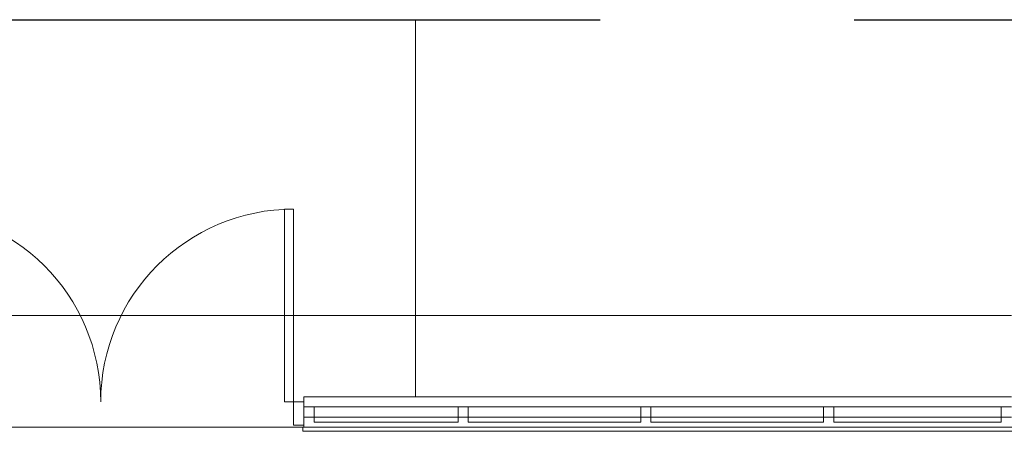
# Model space of a CAD drawing. Extents: x -1871171.1 to -1871111.3, y 2848215.5 to 2848272.6.
# Tile 75 of 121: x -1871162.1 to -1871157.3, y 2848270.6 to 2848272.6. Entities that reach past the tile are written whole.
import ezdxf

# ---------------------------------------------------------------- set-up
doc = ezdxf.new("R2010")
doc.units = 0
doc.header["$MEASUREMENT"] = 0
doc.linetypes.add('6075-BSE-ARQ-TERR$0$CENTER2', pattern=[1.125, 0.75, -0.125, 0.125, -0.125])
doc.layers.add('6075-BSE-ARQ-TERR$0$K-BSE-ARQ-ALV', color=7, linetype='CONTINUOUS', lineweight=5)
doc.layers.add('6075-BSE-ARQ-TERR$0$K-BSE-ARQ-LAY', color=252, linetype='CONTINUOUS', lineweight=5)
doc.layers.add('6075-BSE-ARQ-TERR$0$K-NV2-ARQ-SMB', color=81, linetype='CONTINUOUS')
doc.layers.add('K-NV2-ARQ-TXT-GER', color=1, linetype='CONTINUOUS')

# ---------------------------------------------------------------- blocks, each defined once
blk = doc.blocks.new('6075-BSE-ARQ-TERR')
at = {"layer": '6075-BSE-ARQ-TERR$0$K-BSE-ARQ-ALV'}
for p, q in [((5.266, -0.85), (8.75, -0.85)), ((5.266, -0.85), (5.266, -1)), ((0, -1), (24.55, -1)), ((5.26, -1), (5.26, -1.02)), ((17.62, -1.02), (5.26, -1.02))]:
    blk.add_line(p, q, dxfattribs=at)
at = {"layer": '6075-BSE-ARQ-TERR$0$K-BSE-ARQ-LAY'}
for p, q in [((5.8154, -0.85), (5.8154, 1.0075)), ((5.1708, 0.0746), (5.1708, -0.8754)), ((5.2152, 0.0746), (5.1708, 0.0746)), ((5.2152, 0.0746), (5.2152, -0.9897)), ((8.75, -0.45), (1, -0.45)), ((5.1708, -0.8754), (5.266, -0.8754)), ((5.316, -0.9), (5.316, -0.9745)), ((6.025, -0.9745), (6.025, -0.9)), ((6.075, -0.9), (6.075, -0.9745)), ((6.925, -0.9745), (6.925, -0.9)), ((6.975, -0.9), (6.975, -0.9745)), ((7.825, -0.9745), (7.825, -0.9)), ((7.875, -0.9), (7.875, -0.9745)), ((8.7, -0.9745), (8.7, -0.9)), ((5.2152, -0.9897), (5.266, -0.9897)), ((5.316, -0.9745), (6.025, -0.9745)), ((6.075, -0.9745), (6.925, -0.9745)), ((6.975, -0.9745), (7.825, -0.9745)), ((7.875, -0.9745), (8.7, -0.9745))]:
    blk.add_line(p, q, dxfattribs=at)
at = {"layer": '6075-BSE-ARQ-TERR$0$K-BSE-ARQ-LAY', "extrusion": (0, 0, -1)}
for p, q in [((8.75, -0.9), (5.266, -0.9)), ((5.266, -0.95), (8.75, -0.95))]:
    blk.add_line(p, q, dxfattribs=at)
at = {"layer": '6075-BSE-ARQ-TERR$0$K-BSE-ARQ-LAY'}
for centre, start, end in [((3.3152, -0.8754), 0, 90), ((5.2152, -0.8754), 90, 180)]:
    blk.add_arc(centre, 0.95, start, end, dxfattribs=at)
at = {"layer": '6075-BSE-ARQ-TERR$0$K-NV2-ARQ-SMB', "color": 251, "linetype": '6075-BSE-ARQ-TERR$0$CENTER2', "ltscale": 10}
blk.add_line((-0.775, 1.0075), (29.1993, 1.0075), dxfattribs=at)

msp = doc.modelspace()

# ---------------------------------------------------------------- block references
at = {"layer": 'K-NV2-ARQ-TXT-GER', "color": 31, "lineweight": -3, "true_color": 0xffbf80}
msp.add_blockref('6075-BSE-ARQ-TERR', (-1871166.006, 2848271.5826), dxfattribs=at)

doc.saveas('drawing.dxf')
